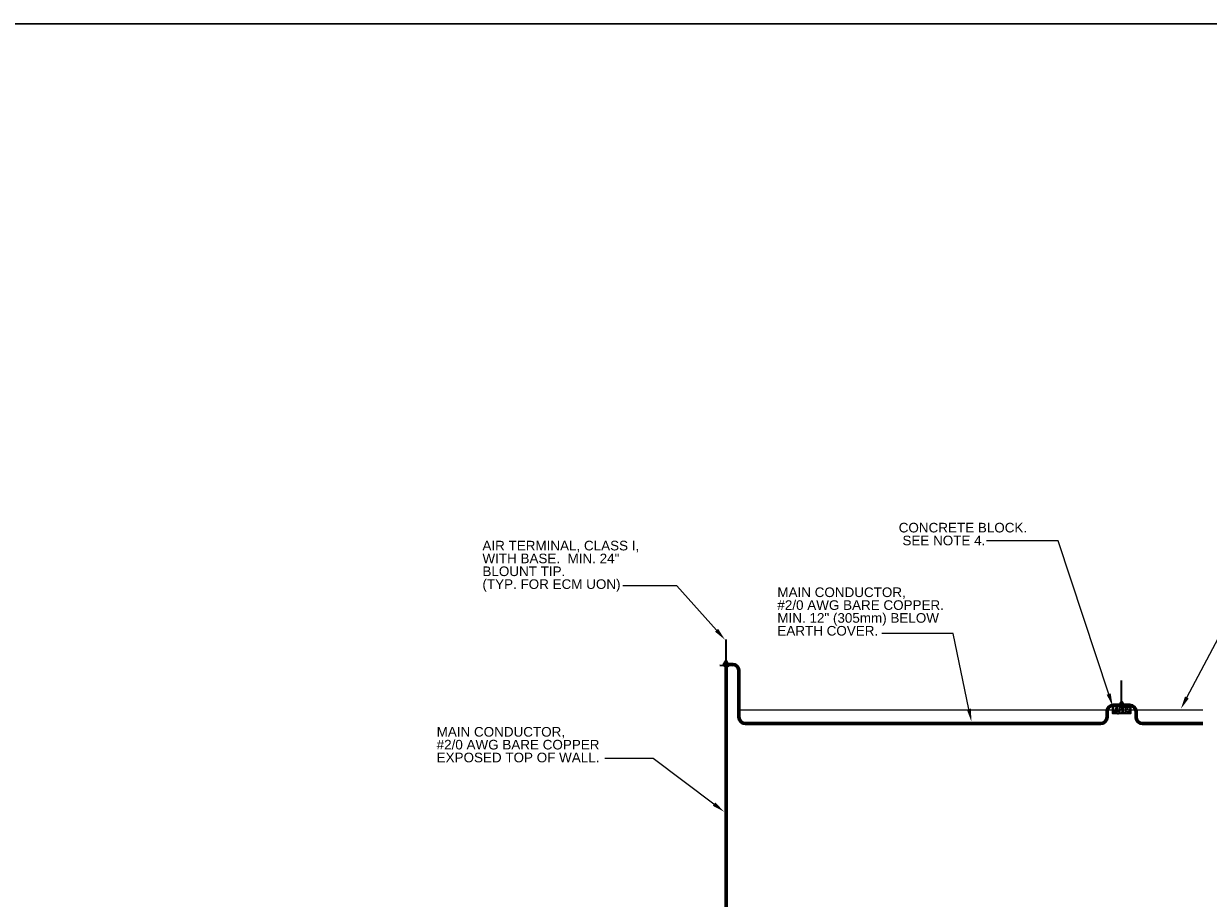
# Model space of a CAD drawing. Header units: inches. Extents: x 294 to 9722, y 170 to 7422.
# Tile 33 of 35: x 7382 to 8491, y 6604 to 7422. Entities that reach past the tile are written whole.
import ezdxf
from ezdxf import colors
from ezdxf.entities.mleader import LeaderData, LeaderLine
from ezdxf.math import Vec2, Vec3

# ---------------------------------------------------------------- set-up
doc = ezdxf.new("R2010")
doc.units = ezdxf.units.IN
doc.header["$MEASUREMENT"] = 0
for name, color, linetype, lineweight in [('E-AIR-TERM', 3, 'Continuous', 35), ('E-ANNO-TEXT', 7, 'Continuous', 25), ('E-GND-GES', 92, 'Continuous', 60), ('E-ISO-BLDG', 250, 'Continuous', 9), ('E-LPS-COND', 92, 'Continuous', 60)]:
    doc.layers.add(name, color=color, linetype=linetype, lineweight=lineweight)
doc.styles.get("Standard").update_dxf_attribs({"font": 'arial.ttf'})

msp = doc.modelspace()

# ---------------------------------------------------------------- hatches: boundary and pattern name
at = {"layer": 'E-AIR-TERM'}
h = msp.add_hatch(dxfattribs=at)
h.set_pattern_fill('AR-CONC', color=0, scale=0.6)
h.set_pattern_definition([(50, (6038.0205, 5176.5124), (4.303561, -0.376513), [0.45, -4.95]), (355, (6038.0205, 5176.5124), (-0.832508, 4.513153), [0.36, -3.96]), (100.45144, (6038.379, 5176.481), (3.471053, 4.13664), [0.382441, -4.206853]), (46.1842, (6038.0205, 5177.7124), (6.403448, -0.993116), [0.675, -7.425]), (96.63564, (6038.554, 5177.6296), (5.607972, 5.844712), [0.573662, -6.310283]), (351.18416, (6038.0205, 5177.7124), (5.607972, 5.844712), [0.54, -5.94]), (21, (6038.6205, 5177.4124), (3.5814423, -2.4157133), [0.45, -4.95]), (326, (6038.6205, 5177.4124), (1.459892, 4.3509), [0.36, -3.96]), (71.45144, (6038.919, 5177.211), (5.041334, 1.935187), [0.382441, -4.206853]), (37.5, (6038.0205, 5176.5124), (0.0729591, 1.9973631), [0, -3.912, 0, -4.02, 0, -3.975]), (7.5, (6038.0205, 5176.5124), (1.5784172, 2.3664703), [0, -2.292, 0, -3.822, 0, -1.515]), (327.5, (6036.6825, 5176.5124), (3.2029346, -0.1353292), [0, -1.5, 0, -4.68, 0, -6.21]), (317.5, (6036.0825, 5176.5124), (3.499117, 0.60063), [0, -1.95, 0, -3.108, 0, -4.41])])
h.paths.add_polyline_path([(8401.37864, 6783.54147), (8401.37864, 6776.84084), (8417.98525, 6776.84084), (8417.98525, 6783.54147)])
at = {"layer": 'E-LPS-COND'}
h = msp.add_hatch(color=0, dxfattribs=at)
h.dxf.hatch_style = 1
h.paths.add_polyline_path([(8039.71588, 6825.34567), (8037.54304, 6821.90602), (8041.60827, 6821.74411)])
h = msp.add_hatch(color=0, dxfattribs=at)
h.dxf.hatch_style = 1
h.paths.add_polyline_path([(8409.68195, 6787.06486), (8407.64772, 6783.54147), (8411.71618, 6783.54147)])

# ---------------------------------------------------------------- linework, layer by layer
at = {"layer": 'E-AIR-TERM', "color": 0}
for p, q in [((8039.72715, 6821.81615), (8039.72715, 6845.81615)), ((8033.73167, 6822.04901), (8045.72263, 6821.58329)), ((8409.68195, 6783.54147), (8409.68195, 6807.54147))]:
    msp.add_line(p, q, dxfattribs=at)
msp.add_lwpolyline([(8401.37864, 6783.54147), (8417.98525, 6783.54147), (8417.98525, 6776.84084), (8401.37864, 6776.84084)], close=True, dxfattribs=at)
at = {"layer": 'E-GND-GES', "color": 0, "lineweight": 30}
msp.add_lwpolyline([(6516.07421, 7421.71644), (9721.51127, 7421.71644), (9721.51127, 169.76903), (6516.07421, 169.76903)], close=True, dxfattribs=at)
at = {"layer": 'E-ISO-BLDG', "color": 0}
msp.add_line((8050.22715, 6780.19115), (8485.81545, 6780.19115), dxfattribs=at)
at = {"layer": 'E-LPS-COND', "color": 0}
for p, q in [((8039.72715, 6822.88011), (8045.96148, 6822.60857)), ((8039.72715, 6822.88011), (8039.72715, 6497.51629)), ((8051.7004, 6816.61426), (8051.7004, 6773.32344)), ((8409.68195, 6784.48237), (8402.10399, 6784.48237)), ((8417.25991, 6784.48237), (8409.68195, 6784.48237)), ((8396.10399, 6778.48237), (8396.10399, 6773.32344)), ((8423.25991, 6778.48237), (8423.25991, 6773.32344)), ((8057.7004, 6767.32344), (8390.10399, 6767.32344)), ((8429.25991, 6767.32344), (8485.81545, 6767.32344))]:
    msp.add_line(p, q, dxfattribs=at)
for points in [[(8037.54304, 6821.90602), (8041.60827, 6821.74411), (8039.71588, 6825.34567)], [(8407.64772, 6783.54147), (8411.71618, 6783.54147), (8409.68195, 6787.06486)]]:
    msp.add_lwpolyline(points, close=True, dxfattribs=at)
for centre, start, end in [((8045.7004, 6816.61426), 0, 87.50605032), ((8402.10399, 6778.48237, 0), 90, 180), ((8417.25991, 6778.48237, 0), 0, 90), ((8057.7004, 6773.32344), 180, 270), ((8390.10399, 6773.32344, 0), 270, 0), ((8429.25991, 6773.32344, 0), 180, 270)]:
    msp.add_arc(centre, 6, start, end, dxfattribs=at)

# ---------------------------------------------------------------- texts
at = {"layer": 'E-ANNO-TEXT', "color": 0, "char_height": 9, "attachment_point": 1, "line_spacing_factor": 0.8}
for s, width, heights, insert in [('\\A1;CONCRETE BLOCK.  SEE NOTE 4.', 120.5744458, [45.82301], (8201.17001, 6955.00629)), ('\\A1;AIR TERMINAL, CLASS I, WITH BASE.  MIN. 24"  BLOUNT TIP.\\P(TYP. FOR ECM UON)', 155.9416175, [63.91517], (7811.70084, 6938.20217)), ('\\A1;MAIN CONDUCTOR, \\P#2/0 AWG BARE COPPER.\\PMIN. 12" (305mm) BELOW EARTH COVER. ', 160.3284764, [45.82301], (8087.65572, 6894.58244)), ('\\A1;MAIN CONDUCTOR, \\P#2/0 AWG BARE COPPER\\PEXPOSED TOP OF WALL. ', 160.056963, [64.81767], (7768.87274, 6764.07141))]:
    msp.add_mtext_dynamic_manual_height_columns(s, width=width, gutter_width=48, heights=heights, dxfattribs=dict(at, insert=insert))

# ---------------------------------------------------------------- leaders
at = {"layer": 'E-ANNO-TEXT', "color": 0}
ml = msp.add_multileader_mtext('Standard', dxfattribs=at)
ml.set_content('')
ml.set_leader_properties()
ml.build(insert=Vec2(0, 0))
ml.multileader.update_dxf_attribs({"dogleg_length": 0.36, "arrow_head_size": 12, "scale": 48})
ctx = ml.context
ctx.base_point, ctx.scale, ctx.char_height, ctx.arrow_head_size, ctx.landing_gap_size, ctx.plane_origin = Vec3(8274.65338, 6938.05641), 48, 8.64, 12, 4.32, Vec3(8064.66475, 6838.16335)
ctx.text_align_type = 2
notes = []
notes.append((ctx, [(1, (1, 1, 0), (8350.24444, 6938.05641), (-1, 0), 66.95105, [(0, [(8401.37864, 6783.54147)], 0, [])])]))
ctx.mtext.insert, ctx.mtext.alignment, ctx.mtext.flow_direction = Vec3(8278.97338, 6942.37641), 3, 5
ml = msp.add_multileader_mtext('Standard', dxfattribs=at)
ml.set_content('')
ml.set_leader_properties()
ml.build(insert=Vec2(0, 0))
ml.multileader.update_dxf_attribs({"dogleg_length": 0.36, "arrow_head_size": 12, "scale": 48})
ctx = ml.context
ctx.base_point, ctx.scale, ctx.char_height, ctx.arrow_head_size, ctx.landing_gap_size, ctx.plane_origin = Vec3(7934.5236, 6895.9881), 48, 8.64, 12, 4.32, Vec3(7647.92369, 6846.77766)
ctx.text_align_type = 2
notes.append((ctx, [(1, (1, 1, 0), (7993.69103, 6895.9881), (-1, 0), 50.52743, [(0, [(8038.71817, 6845.61946)], 0, [])])]))
ctx.mtext.insert, ctx.mtext.alignment, ctx.mtext.flow_direction = Vec3(7938.8436, 6900.3081), 3, 5
ml = msp.add_multileader_mtext('Standard', dxfattribs=at)
ml.set_content('')
ml.set_leader_properties()
ml.build(insert=Vec2(0, 0))
ml.multileader.update_dxf_attribs({"dogleg_length": 0.36, "arrow_head_size": 12, "scale": 48})
ctx = ml.context
ctx.base_point, ctx.scale, ctx.char_height, ctx.arrow_head_size, ctx.landing_gap_size, ctx.plane_origin = Vec3(8522.95139, 6857.58202), 48, 8.64, 12, 4.32, Vec3(8461.87901, 6812.00872)
notes.append((ctx, [(0, (1, 1, 0), (8505.67139, 6857.58202), (1, 0), 17.28, [(0, [(8465.1647, 6781.06899)], 0, [])])]))
ctx.mtext.insert, ctx.mtext.flow_direction = Vec3(8527.27139, 6861.90202), 5
ml = msp.add_multileader_mtext('Standard', dxfattribs=at)
ml.set_content('')
ml.set_leader_properties()
ml.build(insert=Vec2(0, 0))
ml.multileader.update_dxf_attribs({"dogleg_length": 0.36, "arrow_head_size": 12, "scale": 48})
ctx = ml.context
ctx.base_point, ctx.scale, ctx.char_height, ctx.arrow_head_size, ctx.landing_gap_size, ctx.plane_origin = Vec3(8176.5935, 6851.53152), 48, 8.64, 12, 4.32, Vec3(7966.60487, 6751.63845)
ctx.text_align_type = 2
notes.append((ctx, [(1, (1, 1, 0), (8252.18456, 6851.53152), (-1, 0), 66.95105, [(0, [(8269.18522, 6769.11679)], 0, [])])]))
ctx.mtext.insert, ctx.mtext.alignment, ctx.mtext.flow_direction = Vec3(8180.9135, 6855.85152), 3, 5
ml = msp.add_multileader_mtext('Standard', dxfattribs=at)
ml.set_content('')
ml.set_leader_properties()
ml.build(insert=Vec2(0, 0))
ml.multileader.update_dxf_attribs({"dogleg_length": 0.36, "arrow_head_size": 12, "scale": 48})
ctx = ml.context
ctx.base_point, ctx.scale, ctx.char_height, ctx.arrow_head_size, ctx.landing_gap_size, ctx.plane_origin = Vec3(7917.63112, 6734.70461), 48, 8.64, 12, 4.32, Vec3(7685.95579, 6634.81155)
ctx.text_align_type = 2
notes.append((ctx, [(1, (1, 1, 0), (7971.53548, 6734.70461), (-1, 0), 45.26436, [(0, [(8037.93755, 6684.8219)], 0, [])])]))
ctx.mtext.insert, ctx.mtext.alignment, ctx.mtext.flow_direction = Vec3(7921.95112, 6739.02461), 3, 5
for ctx, leaders in notes:
    for number, flags, end, landing, length, lines in leaders:
        leader = LeaderData()
        leader.index, (leader.has_last_leader_line, leader.has_dogleg_vector, leader.attachment_direction) = number, flags
        leader.last_leader_point, leader.dogleg_vector, leader.dogleg_length = Vec3(end), Vec3(landing), length
        for number, points, colour, breaks in lines:
            line = LeaderLine()
            line.index, line.vertices, line.color, line.breaks = number, Vec3.list(points), colors.encode_raw_color(colour), breaks
            leader.lines.append(line)
        ctx.leaders.append(leader)

doc.saveas('drawing.dxf')
